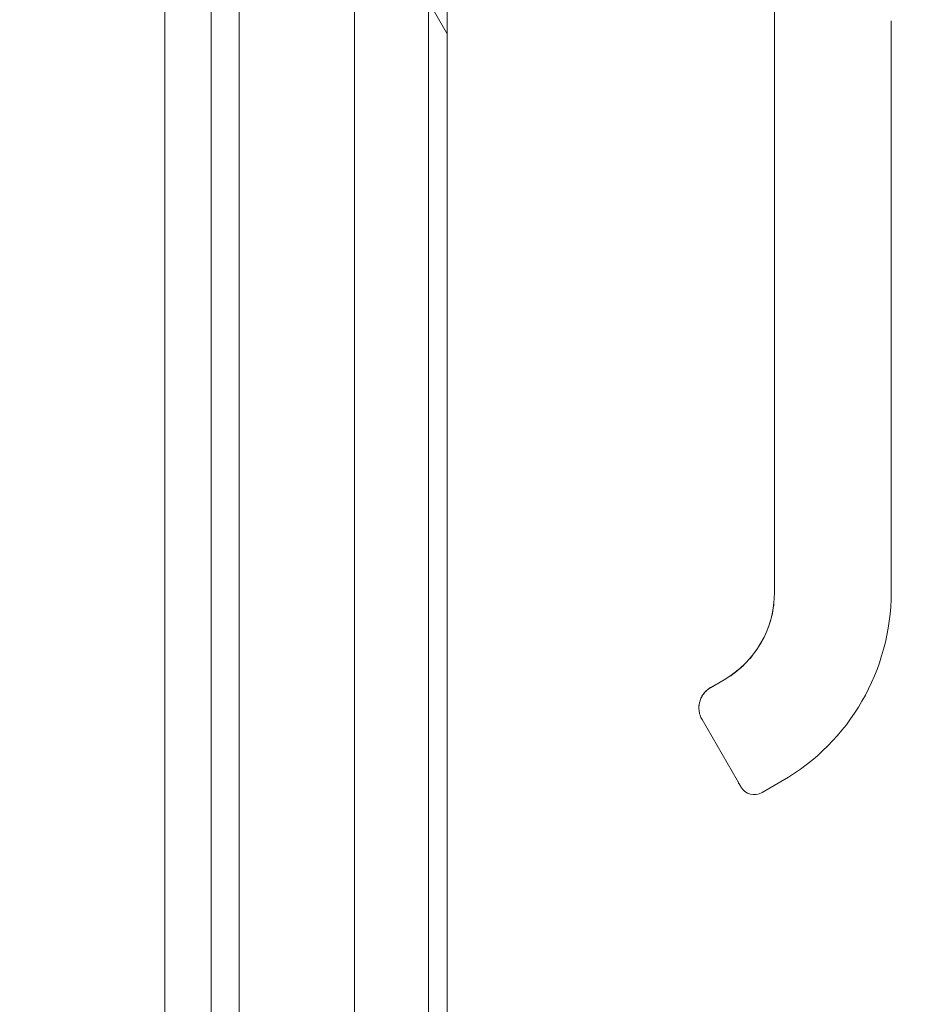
# Model space of a CAD drawing. Header units: inches. Extents: x 4 to 472, y 10 to 298.
# Tile 9 of 50: x 130.69 to 135.29, y 170.99 to 175.97. Entities that reach past the tile are written whole.
import ezdxf

# ---------------------------------------------------------------- set-up
doc = ezdxf.new("R2010")
doc.units = ezdxf.units.IN
doc.header["$LTSCALE"] = 28
doc.header["$MEASUREMENT"] = 0
for name, color, linetype, lineweight in [('Dimension (ANSI)', 7, 'Continuous', 5), ('Hatch (ANSI)', 7, 'Continuous', 5), ('Visible (ANSI)', 7, 'Continuous', 5)]:
    doc.layers.add(name, color=color, linetype=linetype, lineweight=lineweight)
doc.styles.add('ROMANS', font='romans.shx')
doc.dimstyles.new('Default (ANSI)', dxfattribs={"dimscale": 28, "dimtxt": 0.08, "dimasz": 0.098425, "dimexe": 0.125, "dimexo": 0.0625, "dimgap": 0.031496, "dimtad": 0, "dimtih": 1, "dimtoh": 1, "dimrnd": 1e-08, "dimzin": 0, "dimdsep": 46, "dimtxsty": 'ROMANS', "dimcen": 0.09, "dimdle": 0.393701, "dimclrd": 256, "dimclre": 256, "dimclrt": 256, "dimadec": 0, "dimazin": 0, "dimtfac": 1.25, "dimtofl": 0, "dimtmove": 0, "dimatfit": 3, "dimfxl": 0, "dimtolj": 1, "dimtzin": 0, "dimlwd": -1, "dimlwe": -1, "dimarcsym": 0})

# ---------------------------------------------------------------- blocks, each defined once
blk = doc.blocks.new('*D24')
at = {"layer": 'Defpoints', "color": 0}
for p in [(131.6554, 185.4931), (130.6554, 178.0745), (131.6554, 147.7245)]:
    blk.add_point(p, dxfattribs=at)
at = {"layer": 'Dimension (ANSI)'}
for p, q in [((130.6554, 179.8245), (130.6554, 188.9931)), ((131.6554, 149.4745), (131.6554, 188.9931)), ((127.8995, 185.4931), (125.1436, 185.4931)), ((134.4113, 185.4931), (137.1672, 185.4931))]:
    blk.add_line(p, q, dxfattribs=at)
for points in [[(127.8995, 185.9524), (127.8995, 185.0337), (130.6554, 185.4931)], [(134.4113, 185.9524), (134.4113, 185.0337), (131.6554, 185.4931)]]:
    blk.add_solid(points, dxfattribs=at)
at = {"layer": 'Dimension (ANSI)', "insert": (138.0491, 186.6131), "char_height": 2.24, "attachment_point": 1, "style": 'ROMANS'}
blk.add_mtext('\\A1;1.00', dxfattribs=at)

msp = doc.modelspace()

# ---------------------------------------------------------------- hatches: boundary and pattern name
at = {"layer": 'Hatch (ANSI)'}
h = msp.add_hatch(dxfattribs=at)
h.set_pattern_fill('ANSI31', color=256, scale=28, angle=75, style=0)
edge = h.paths.add_edge_path()
edge.add_line((131.9759, 209.7889), (132.6322, 209.7889))
edge.add_line((132.6322, 209.7889), (132.6882, 209.7889))
edge.add_line((132.6882, 209.7889), (132.7259, 209.7889))
edge.add_ellipse((132.7259, 209.7577), major_axis=(0, 0.0312), ratio=1, start_angle=270, end_angle=360, ccw=False)
edge.add_line((132.7572, 209.7577), (132.7572, 209.6952))
edge.add_line((132.7572, 209.6952), (132.7572, 208.9452))
edge.add_line((132.7572, 208.9452), (132.7572, 148.1952))
edge.add_line((132.7572, 148.1952), (132.7572, 147.4452))
edge.add_line((132.7572, 147.4452), (132.7572, 147.3826))
edge.add_ellipse((132.7259, 147.3826), major_axis=(0.0312, 0), ratio=1, start_angle=270, end_angle=360, ccw=False)
edge.add_line((132.7259, 147.3513), (132.688, 147.3513))
edge.add_line((132.688, 147.3513), (132.6325, 147.3513))
edge.add_line((132.6325, 147.3513), (131.9759, 147.3513))
edge.add_line((131.9759, 147.3513), (131.9759, 147.2576))
edge.add_line((131.9759, 147.2576), (132.7259, 147.2576))
edge.add_ellipse((132.7259, 147.3826), major_axis=(0, -0.125), ratio=1, start_angle=0, end_angle=90)
edge.add_line((132.8509, 147.3826), (132.8509, 209.7577))
edge.add_ellipse((132.7259, 209.7577), major_axis=(0.1249, 0), ratio=1, start_angle=0, end_angle=90)
edge.add_line((132.7259, 209.8826), (131.9759, 209.8826))
edge.add_line((131.9759, 209.8826), (131.9759, 209.7889))
h = msp.add_hatch(dxfattribs=at)
h.set_pattern_fill('ANSI31', color=256, scale=28, angle=-15, style=0)
edge = h.paths.add_edge_path()
edge.add_spline(control_points=[(132.6322, 148.2889), (132.6126, 148.2825), (132.5937, 148.2708), (132.5563, 148.2421), (132.5366, 148.2224), (132.4818, 148.1581), (132.4451, 148.0991), (132.4018, 147.9841), (132.3851, 147.923), (132.3825, 147.8495)], knot_values=[-2.257161, -2.257161, -2.257161, -2.257161, -1.942155, -1.942155, -1.538284, -1.538284, -0.660248, -0.660248, -0.076058, -0.076058, -0.076058, -0.076058], degree=3, periodic=0)
edge.add_line((132.3825, 147.8495), (132.6554, 147.8495))
edge.add_line((132.6554, 147.8495), (132.6554, 147.7558))
edge.add_line((132.6554, 147.7558), (132.387, 147.7558))
edge.add_spline(control_points=[(132.387, 147.7558), (132.3931, 147.7091), (132.405, 147.6632), (132.4459, 147.5547), (132.4786, 147.4984), (132.5357, 147.4229), (132.5621, 147.3951), (132.6016, 147.3658), (132.6166, 147.3568), (132.6322, 147.3514)], knot_values=[-0.943085, -0.943085, -0.943085, -0.943085, -0.712001, -0.712001, -0.37515, -0.37515, -0.125779, -0.125779, 0, 0, 0, 0], degree=3, periodic=0)
edge.add_spline(control_points=[(132.6322, 147.3514), (132.6323, 147.3514), (132.6324, 147.3513), (132.6325, 147.3513)], knot_values=[-0.496253, -0.496253, -0.496253, -0.496253, -0.495367, -0.495367, -0.495367, -0.495367], degree=3, periodic=0)
edge.add_spline(control_points=[(132.6325, 147.3513), (132.6388, 147.3491), (132.6454, 147.3475), (132.6583, 147.3459), (132.6646, 147.3459), (132.6768, 147.3475), (132.6825, 147.3491), (132.688, 147.3513)], knot_values=[-0.495367, -0.495367, -0.495367, -0.495367, -0.43722, -0.43722, -0.382564, -0.382564, -0.3304, -0.3304, -0.3304, -0.3304], degree=3, periodic=0)
edge.add_spline(control_points=[(132.688, 147.3513), (132.6909, 147.3525), (132.6938, 147.354), (132.7072, 147.3618), (132.7162, 147.3705), (132.7377, 147.3979), (132.7486, 147.4209), (132.7572, 147.4452)], knot_values=[-0.3304, -0.3304, -0.3304, -0.3304, -0.302245, -0.302245, -0.195919, -0.195919, 0, 0, 0, 0], degree=3, periodic=0)
edge.add_line((132.7572, 147.4452), (132.7572, 148.1952))
edge.add_spline(control_points=[(132.7572, 148.1952), (132.7522, 148.2097), (132.7461, 148.2245), (132.7327, 148.2491), (132.7255, 148.26), (132.71, 148.2762), (132.7022, 148.2824), (132.685, 148.2909), (132.6762, 148.2933), (132.6551, 148.2946), (132.6434, 148.2926), (132.6322, 148.2889)], knot_values=[-0.449475, -0.449475, -0.449475, -0.449475, -0.332123, -0.332123, -0.235975, -0.235975, -0.160829, -0.160829, -0.089664, -0.089664, 0, 0, 0, 0], degree=3, periodic=0)
edge = h.paths.add_edge_path()
edge.add_spline(control_points=[(132.3822, 209.3202), (132.3822, 209.3195), (132.3822, 209.3188), (132.3822, 209.3182)], knot_values=[-1.042739, -1.042739, -1.042739, -1.042739, -1.039586, -1.039586, -1.039586, -1.039586], degree=3, periodic=0)
edge.add_line((132.3822, 209.3182), (132.5304, 209.3182))
edge.add_ellipse((132.5304, 209.3494), major_axis=(0.0312, 0), ratio=1, start_angle=270, end_angle=360)
edge.add_line((132.5617, 209.3494), (132.5617, 209.7245))
edge.add_line((132.5617, 209.7245), (132.6554, 209.7245))
edge.add_line((132.6554, 209.7245), (132.6554, 209.3494))
edge.add_ellipse((132.5304, 209.3494), major_axis=(0, -0.125), ratio=1, start_angle=0, end_angle=90, ccw=False)
edge.add_line((132.5304, 209.2245), (132.3889, 209.2245))
edge.add_spline(control_points=[(132.3889, 209.2245), (132.3943, 209.19), (132.4029, 209.1561), (132.4367, 209.0594), (132.4683, 209.0041), (132.528, 208.9255), (132.5569, 208.8965), (132.5991, 208.8663), (132.6154, 208.8569), (132.6322, 208.8514)], knot_values=[-0.888529, -0.888529, -0.888529, -0.888529, -0.719758, -0.719758, -0.395524, -0.395524, -0.134771, -0.134771, 0, 0, 0, 0], degree=3, periodic=0)
edge.add_spline(control_points=[(132.6322, 208.8514), (132.6389, 208.8492), (132.6459, 208.8476), (132.6594, 208.8461), (132.6659, 208.8461), (132.6816, 208.8483), (132.6902, 208.8514), (132.7088, 208.8625), (132.7175, 208.8711), (132.7364, 208.8957), (132.7473, 208.9164), (132.7572, 208.9452)], knot_values=[-0.664742, -0.664742, -0.664742, -0.664742, -0.577414, -0.577414, -0.497161, -0.497161, -0.381655, -0.381655, -0.231719, -0.231719, 0, 0, 0, 0], degree=3, periodic=0)
edge.add_line((132.7572, 208.9452), (132.7572, 209.6952))
edge.add_spline(control_points=[(132.7572, 209.6952), (132.7519, 209.71), (132.7456, 209.725), (132.7317, 209.75), (132.7241, 209.7609), (132.7082, 209.7772), (132.7004, 209.7832), (132.6904, 209.788), (132.6893, 209.7885), (132.6882, 209.7889)], knot_values=[-0.448906, -0.448906, -0.448906, -0.448906, -0.329015, -0.329015, -0.231099, -0.231099, -0.15594, -0.15594, -0.146856, -0.146856, -0.146856, -0.146856], degree=3, periodic=0)
edge.add_spline(control_points=[(132.6882, 209.7889), (132.6809, 209.792), (132.6733, 209.7937), (132.654, 209.7947), (132.6428, 209.7926), (132.6322, 209.7889)], knot_values=[-0.146856, -0.146856, -0.146856, -0.146856, -0.085923, -0.085923, 0, 0, 0, 0], degree=3, periodic=0)
edge.add_spline(control_points=[(132.6322, 209.7889), (132.6132, 209.7824), (132.5951, 209.7705), (132.5595, 209.7416), (132.5407, 209.7217), (132.4883, 209.6577), (132.4518, 209.5983), (132.4057, 209.4809), (132.3837, 209.4089), (132.3822, 209.3202)], knot_values=[-2.391422, -2.391422, -2.391422, -2.391422, -2.055846, -2.055846, -1.623142, -1.623142, -0.676211, -0.676211, 0, 0, 0, 0], degree=3, periodic=0)

# ---------------------------------------------------------------- linework, layer by layer
at = {"layer": 'Visible (ANSI)'}
for p, q in [((132.7572, 209.7577), (132.7572, 147.3826)), ((132.8509, 147.3826), (132.8509, 209.7577)), ((132.3821, 152.1063), (132.3821, 177.8325)), ((131.4207, 177.6684), (131.4207, 152.1063)), ((131.7977, 152.1063), (131.7977, 176.9284)), ((134.5092, 175.9068), (134.5092, 175.9667)), ((135.0998, 175.0406), (135.0998, 175.9667)), ((134.5092, 175.9068), (134.5092, 175.2965)), ((134.5092, 175.1981), (134.5092, 175.2965)), ((134.5092, 175.1981), (134.5092, 175.0406)), ((134.5092, 175.0406), (134.5092, 174.5879)), ((135.0998, 175.0406), (135.0998, 173.0721)), ((134.5092, 174.5879), (134.5092, 174.4894)), ((134.5092, 174.4894), (134.5092, 173.8792)), ((134.5092, 173.8792), (134.5092, 173.7808)), ((134.5092, 173.7808), (134.5092, 173.1705)), ((134.5092, 173.1705), (134.5092, 173.0721)), ((134.2687, 172.6381), (134.1851, 172.5899)), ((134.1851, 172.5902), (134.2533, 172.6296)), ((134.2533, 172.6296), (134.1851, 172.5902)), ((134.2533, 172.6296), (134.1851, 172.5902)), ((134.2533, 172.6289), (134.1851, 172.5895)), ((134.1851, 172.5895), (134.2533, 172.6289)), ((134.1851, 172.5895), (134.2533, 172.6289)), ((134.1851, 172.5902), (134.1851, 172.5902)), ((134.1851, 172.5895), (134.1851, 172.5895)), ((134.2533, 172.6296), (134.2533, 172.6296)), ((134.2533, 172.6289), (134.2533, 172.6289)), ((134.1261, 172.488), (134.1261, 172.4879)), ((134.1261, 172.4875), (134.1261, 172.4876)), ((134.1261, 172.4872), (134.1261, 172.4872)), ((134.1419, 172.4281), (134.3191, 172.1212)), ((134.5486, 172.1174), (134.4463, 172.0584))]:
    msp.add_line(p, q, dxfattribs=at)
msp.add_arc((134.407, 172.1266), 0.0787, 210, 300, dxfattribs=at)
for centre, major_axis, ratio, start_param in [((133.9974, 173.0728), (0.5118, 0), 0.999999, 5.235988), ((133.9974, 173.0721), (1.1024, 0), 0.999999, 5.235988), ((134.2101, 172.4675), (-0.0682, -0.0394), 0.001103, 6.282549)]:
    msp.add_ellipse(centre, major_axis=major_axis, ratio=ratio, start_param=start_param, end_param=6.283185, dxfattribs=at)
for points, knots in [([(134.5092, 175.9667), (134.5092, 176.0005), (134.5082, 176.0363), (134.5058, 176.0748), (134.5033, 176.1133), (134.4993, 176.1545), (134.4935, 176.1961), (134.4878, 176.2378), (134.4804, 176.28), (134.4714, 176.3218), (134.4623, 176.3637), (134.4517, 176.4053), (134.4397, 176.4457), (134.4277, 176.4861), (134.4144, 176.5254), (134.4006, 176.5617), (134.3869, 176.598), (134.3729, 176.6314), (134.3588, 176.6625)], [0, 0, 0, 0, 0.166667, 0.166667, 0.166667, 0.333333, 0.333333, 0.333333, 0.5, 0.5, 0.5, 0.666667, 0.666667, 0.666667, 0.833333, 0.833333, 0.833333, 1, 1, 1, 1]), ([(134.5064, 173.0185), (134.5046, 173.0008), (134.5018, 172.9831), (134.4906, 172.9307), (134.4795, 172.8966), (134.4505, 172.8313), (134.4325, 172.8002), (134.3905, 172.7424), (134.3665, 172.7157), (134.3133, 172.6679), (134.2843, 172.6467), (134.2533, 172.6289)], [1.675775, 1.675775, 1.675775, 1.675775, 1.7802358, 1.7802358, 1.9896753, 1.9896753, 2.1991149, 2.1991149, 2.4085544, 2.4085544, 2.6179939, 2.6179939, 2.6179939, 2.6179939]), ([(134.1261, 172.4876), (134.1261, 172.4958), (134.127, 172.5041), (134.1304, 172.5202), (134.133, 172.5281), (134.1397, 172.5431), (134.1438, 172.5503), (134.1535, 172.5637), (134.159, 172.5698), (134.1713, 172.5809), (134.178, 172.5857), (134.1851, 172.5899)], [4.712389, 4.712389, 4.712389, 4.712389, 4.921828, 4.921828, 5.131268, 5.131268, 5.340708, 5.340708, 5.550147, 5.550147, 5.759587, 5.759587, 5.759587, 5.759587]), ([(134.1851, 172.5895), (134.178, 172.5854), (134.1713, 172.5805), (134.159, 172.5695), (134.1535, 172.5633), (134.1438, 172.55), (134.1397, 172.5428), (134.133, 172.5277), (134.1304, 172.5198), (134.127, 172.5038), (134.1261, 172.4956), (134.1261, 172.4875)], [0.523599, 0.523599, 0.523599, 0.523599, 0.733038, 0.733038, 0.942478, 0.942478, 1.151917, 1.151917, 1.361357, 1.361357, 1.568548, 1.568548, 1.568548, 1.568548]), ([(134.1388, 172.5412), (134.1407, 172.545), (134.1428, 172.5487), (134.1451, 172.5522), (134.1476, 172.5561), (134.1504, 172.5598), (134.1532, 172.5633)], [0.6002671, 0.6002671, 0.6002671, 0.6002671, 0.6666667, 0.6666667, 0.6666667, 0.7420288, 0.7420288, 0.7420288, 0.7420288]), ([(134.1261, 172.488), (134.1261, 172.4887), (134.1261, 172.4894), (134.1261, 172.4901), (134.1262, 172.4925), (134.1263, 172.4948), (134.1265, 172.4972)], [0.32257324, 0.32257324, 0.32257324, 0.32257324, 0.33333333, 0.33333333, 0.33333333, 0.36844399, 0.36844399, 0.36844399, 0.36844399]), ([(134.1261, 172.4872), (134.1261, 172.4832), (134.1263, 172.4792), (134.1267, 172.4749), (134.1275, 172.4672), (134.1292, 172.4588), (134.1318, 172.4509), (134.1344, 172.443), (134.1377, 172.4354), (134.1419, 172.4281)], [0.787357, 0.787357, 0.787357, 0.787357, 0.8333333, 0.8333333, 0.8333333, 0.9166667, 0.9166667, 0.9166667, 1, 1, 1, 1]), ([(134.3191, 172.1212), (134.3204, 172.119), (134.3216, 172.1168), (134.3228, 172.1148), (134.324, 172.1128), (134.3251, 172.1109), (134.3261, 172.1091), (134.3271, 172.1074), (134.328, 172.1059), (134.3288, 172.1044), (134.3296, 172.103), (134.3303, 172.1018), (134.331, 172.1006), (134.3317, 172.0994), (134.3324, 172.0982), (134.333, 172.0971), (134.3336, 172.096), (134.3342, 172.095), (134.3348, 172.0941), (134.3353, 172.0932), (134.3358, 172.0923), (134.3362, 172.0916), (134.3367, 172.0908), (134.3371, 172.09), (134.3375, 172.0894), (134.3379, 172.0888), (134.3382, 172.0882), (134.3384, 172.0878), (134.3386, 172.0874), (134.3388, 172.0872), (134.3388, 172.0872)], [0.0000126, 0.0000126, 0.0000126, 0.0000126, 0.1, 0.1, 0.1, 0.2, 0.2, 0.2, 0.3, 0.3, 0.3, 0.4, 0.4, 0.4, 0.5, 0.5, 0.5, 0.6, 0.6, 0.6, 0.7, 0.7, 0.7, 0.8, 0.8, 0.8, 0.9, 0.9, 0.9, 1, 1, 1, 1])]:
    msp.add_open_spline(points, degree=3, knots=knots, dxfattribs=at)
for points in [[(134.1731, 172.5822), (134.1772, 172.5853), (134.1813, 172.588), (134.1851, 172.5902)], [(134.1532, 172.5633), (134.1562, 172.5669), (134.1595, 172.5703), (134.1629, 172.5736)], [(134.1261, 172.4879), (134.1261, 172.4879), (134.1261, 172.4878), (134.1261, 172.4877)], [(134.1261, 172.4874), (134.1261, 172.4874), (134.1261, 172.4875), (134.1261, 172.4875)], [(134.1264, 172.4972), (134.1269, 172.5037), (134.128, 172.5102), (134.1296, 172.5166)], [(134.4463, 172.0584), (134.4463, 172.0584), (134.4463, 172.0584), (134.4463, 172.0584)]]:
    msp.add_open_spline(points, degree=3, dxfattribs=at)

# ---------------------------------------------------------------- dimensions: what is measured, and where the dimension line sits
at = {"layer": 'Dimension (ANSI)'}
dim = msp.add_linear_dim(base=(131.6554, 185.4931), p1=(130.6554, 178.0745), p2=(131.6554, 147.7245), angle=180, dimstyle='Default (ANSI)', override={"dimtih": 0, "dimtoh": 0, "dimdec": 2, "dimtp": 0, "dimtm": 0, "dimtdec": 2, "dimatfit": 1}, dxfattribs=at)
dim.commit()
dim.dimension.update_dxf_attribs({"geometry": '*D24', "text_midpoint": (141.3024, 185.4931), "dimtype": 160})

doc.saveas('drawing.dxf')
